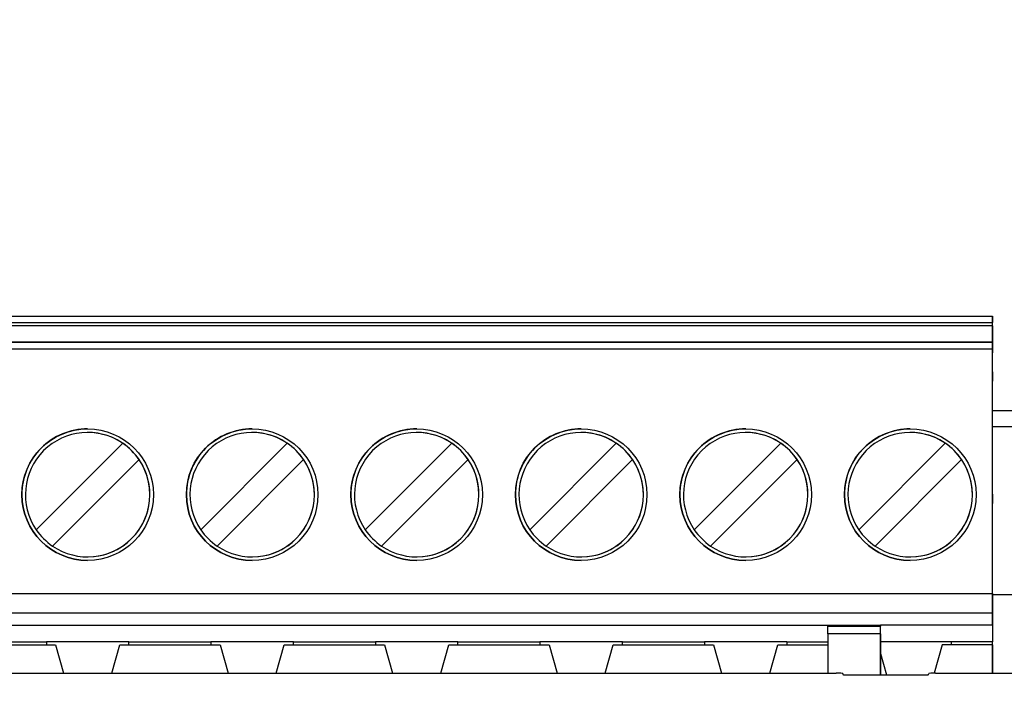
# Paper-space layout 'Sheet2' of a CAD drawing. Header units: millimetres. Extents: x -7 to 413, y -22 to 275.
# Tile 17 of 41: x 80.44 to 86.43, y 179.89 to 183.94. Entities that reach past the tile are written whole.
import ezdxf

# ---------------------------------------------------------------- set-up
doc = ezdxf.new("R2010")
doc.units = ezdxf.units.MM
doc.header["$PDSIZE"] = -1
doc.styles.add('SLDTEXTSTYLE1', font='TXT', dxfattribs={"width": 0.75})
doc.dimstyles.new('SLDDIMSTYLE1', dxfattribs={"dimtxt": 2.5, "dimasz": 3, "dimexe": 0, "dimexo": 0.0625, "dimtad": 1, "dimdec": 1, "dimlfac": 5, "dimrnd": 1e-09, "dimzin": 4, "dimdsep": 46, "dimtxsty": 'SLDTEXTSTYLE1', "dimblk1": 'CLOSED', "dimblk2": 'CLOSED', "dimsah": 1, "dimcen": 0.09, "dimadec": 0, "dimazin": 1, "dimtfac": 1, "dimtofl": 0, "dimtmove": 0, "dimatfit": 3, "dimldrblk": 'CLOSED', "dimfxl": 1, "dimfrac": 2, "dimtolj": 1, "dimtzin": 12, "dimarcsym": 0})

# ---------------------------------------------------------------- blocks, each defined once
blk = doc.blocks.new('_Closed')
at = {"color": 0, "linetype": 'ByBlock', "lineweight": -2}
for p, q in [((-1, 0.166667), (0, 0)), ((-1, 0.166667), (-1, -0.166667)), ((0, 0), (-1, -0.166667)), ((0, 0), (-1, 0))]:
    blk.add_line(p, q, dxfattribs=at)
blk = doc.blocks.new('_D_26')
at = {"color": 0, "linetype": 'Continuous', "lineweight": -2}
for p, q in [((74.3535, 234.7426), (46.4868, 234.7426)), ((46.4868, 231.7426), (46.4868, 45.3426)), ((85.7338, 42.3426), (46.4868, 42.3426))]:
    blk.add_line(p, q, dxfattribs=at)
at = {"layer": 'Defpoints', "color": 0}
for p in [(74.416, 234.7426), (46.4868, 42.3426), (85.7963, 42.3426)]:
    blk.add_point(p, dxfattribs=at)
at = {"color": 0, "lineweight": -2, "xscale": 3, "yscale": 3, "zscale": 3}
for p, rotation in [((46.4868, 234.7426), 90.0000000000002), ((46.4868, 42.3426), 270.0000000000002)]:
    blk.add_blockref('_Closed', p, dxfattribs=dict(at, rotation=rotation))
at = {"color": 0, "lineweight": 18, "insert": (43.3618, 138.5426), "char_height": 2.5, "attachment_point": 2, "rotation": 90, "style": 'SLDTEXTSTYLE1'}
blk.add_mtext('\\A1;962.0', dxfattribs=at)

psp = doc.layouts.new('Sheet2')

# ---------------------------------------------------------------- linework, layer by layer
at = {"color": 7, "linetype": 'Continuous', "lineweight": 25}
for p, q in [((76.358, 182.1345), (86.358, 182.1345)), ((86.358, 182.1345), (86.358, 182.0945)), ((86.358, 182.1345), (86.358, 182.1345)), ((86.358, 181.7083), (86.358, 182.1345)), ((76.358, 182.0945), (86.358, 182.0945)), ((86.358, 182.0745), (76.358, 182.0745)), ((86.358, 182.0745), (86.358, 182.0945)), ((86.358, 182.0745), (86.358, 181.9104)), ((76.358, 181.9785), (86.358, 181.9785)), ((86.358, 181.9736), (76.358, 181.9736)), ((86.358, 181.9736), (86.358, 181.9785)), ((86.358, 181.9785), (86.358, 181.9104)), ((86.358, 181.9736), (86.358, 181.9337)), ((86.358, 181.9337), (76.358, 181.9337)), ((86.358, 180.4485), (86.358, 181.9337)), ((86.358, 181.7944), (86.358, 181.7382)), ((86.358, 181.7944), (86.358, 181.7944)), ((86.358, 181.7382), (86.358, 181.7944)), ((86.358, 181.0506), (86.358, 181.7382)), ((86.358, 181.7083), (86.358, 181.7382)), ((86.358, 181.5601), (86.6129, 181.5601)), ((80.858, 181.4268), (80.858, 181.4268)), ((81.858, 181.4268), (81.858, 181.4268)), ((82.858, 181.4268), (82.858, 181.4268)), ((83.858, 181.4268), (83.858, 181.4268)), ((84.858, 181.4268), (84.858, 181.4268)), ((85.858, 181.4268), (85.858, 181.4268)), ((80.5456, 180.8351), (81.0714, 181.3609)), ((80.5456, 180.8351), (81.0714, 181.3609)), ((81.0714, 181.3609), (81.0714, 181.3609)), ((81.5456, 180.8351), (82.0714, 181.3609)), ((81.5456, 180.8351), (82.0714, 181.3609)), ((82.0714, 181.3609), (82.0714, 181.3609)), ((82.5456, 180.8351), (83.0714, 181.3609)), ((82.5456, 180.8351), (83.0714, 181.3609)), ((83.0714, 181.3609), (83.0714, 181.3609)), ((83.5456, 180.8351), (84.0714, 181.3609)), ((83.5456, 180.8351), (84.0714, 181.3609)), ((84.0714, 181.3609), (84.0714, 181.3609)), ((84.5456, 180.8351), (85.0714, 181.3609)), ((84.5456, 180.8351), (85.0714, 181.3609)), ((85.0714, 181.3609), (85.0714, 181.3609)), ((85.5456, 180.8351), (86.0714, 181.3609)), ((85.5456, 180.8351), (86.0714, 181.3609)), ((86.0714, 181.3609), (86.0714, 181.3609)), ((81.1704, 181.2619), (80.6446, 180.7361)), ((81.1704, 181.2619), (81.1704, 181.2619)), ((82.1704, 181.2619), (81.6446, 180.7361)), ((82.1704, 181.2619), (82.1704, 181.2619)), ((83.1704, 181.2619), (82.6446, 180.7361)), ((83.1704, 181.2619), (83.1704, 181.2619)), ((84.1704, 181.2619), (83.6446, 180.7361)), ((84.1704, 181.2619), (84.1704, 181.2619)), ((85.1704, 181.2619), (84.6446, 180.7361)), ((85.1704, 181.2619), (85.1704, 181.2619)), ((86.1704, 181.2619), (85.6446, 180.7361)), ((86.1704, 181.2619), (86.1704, 181.2619)), ((86.358, 181.0506), (86.358, 181.0855)), ((86.358, 180.3285), (86.358, 181.0855)), ((86.358, 180.9944), (86.358, 181.0506)), ((86.358, 181.0506), (86.358, 180.9944)), ((86.358, 180.9944), (86.358, 180.9944)), ((80.5456, 180.8351), (80.5456, 180.8351)), ((81.5456, 180.8351), (81.5456, 180.8351)), ((82.5456, 180.8351), (82.5456, 180.8351)), ((83.5456, 180.8351), (83.5456, 180.8351)), ((84.5456, 180.8351), (84.5456, 180.8351)), ((85.5456, 180.8351), (85.5456, 180.8351)), ((80.858, 180.6702), (80.858, 180.6702)), ((81.858, 180.6702), (81.858, 180.6702)), ((82.858, 180.6702), (82.858, 180.6702)), ((83.858, 180.6702), (83.858, 180.6702)), ((84.858, 180.6702), (84.858, 180.6702)), ((85.858, 180.6702), (85.858, 180.6702)), ((76.358, 180.4485), (86.358, 180.4485)), ((86.358, 180.4485), (86.358, 180.3285)), ((86.5593, 180.4395), (86.358, 180.4395)), ((86.358, 180.3285), (76.358, 180.3285)), ((86.358, 180.2545), (86.358, 180.3285)), ((86.358, 180.3285), (86.358, 180.3285)), ((86.358, 180.3285), (86.358, 180.3285)), ((86.358, 180.3285), (86.358, 180.1545)), ((77.358, 180.2545), (85.358, 180.2545)), ((85.358, 180.2545), (85.678, 180.2545)), ((85.358, 180.2545), (85.358, 180.2481)), ((85.358, 180.2481), (85.678, 180.2481)), ((86.358, 180.2545), (85.678, 180.2545)), ((85.678, 180.2545), (85.678, 180.2481)), ((85.678, 180.203), (85.678, 180.2481)), ((86.358, 180.2545), (86.358, 180.1545)), ((86.358, 180.2545), (86.358, 180.2545)), ((80.109, 180.1545), (80.607, 180.1545)), ((81.109, 180.1545), (80.607, 180.1545)), ((80.607, 180.1545), (80.607, 180.1345)), ((81.109, 180.1545), (81.607, 180.1545)), ((81.109, 180.1345), (81.109, 180.1545)), ((82.109, 180.1545), (81.607, 180.1545)), ((81.607, 180.1545), (81.607, 180.1345)), ((82.109, 180.1545), (82.607, 180.1545)), ((82.109, 180.1345), (82.109, 180.1545)), ((83.109, 180.1545), (82.607, 180.1545)), ((82.607, 180.1545), (82.607, 180.1345)), ((83.109, 180.1545), (83.607, 180.1545)), ((83.109, 180.1345), (83.109, 180.1545)), ((84.109, 180.1545), (83.607, 180.1545)), ((83.607, 180.1545), (83.607, 180.1345)), ((84.109, 180.1545), (84.607, 180.1545)), ((84.109, 180.1345), (84.109, 180.1545)), ((85.109, 180.1545), (84.607, 180.1545)), ((84.607, 180.1545), (84.607, 180.1345)), ((85.109, 180.1545), (85.358, 180.1545)), ((85.109, 180.1545), (85.109, 180.1345)), ((85.678, 180.203), (85.358, 180.203)), ((85.358, 180.203), (85.358, 179.9626)), ((85.678, 180.203), (85.678, 179.9522)), ((85.678, 179.9522), (85.678, 180.1919)), ((86.109, 180.1545), (85.678, 180.1545)), ((86.358, 180.1545), (86.109, 180.1545)), ((86.109, 180.1345), (86.109, 180.1545)), ((86.358, 180.1345), (86.358, 180.1545)), ((86.358, 180.1545), (86.358, 180.1545)), ((86.358, 180.1345), (86.358, 180.1545)), ((80.053, 180.1345), (80.663, 180.1345)), ((80.663, 180.1345), (80.7119, 179.9626)), ((80.663, 180.1345), (80.663, 180.1345)), ((80.663, 180.1345), (80.7119, 179.9626)), ((81.0041, 179.9626), (81.053, 180.1345)), ((81.053, 180.1345), (81.663, 180.1345)), ((81.663, 180.1345), (81.7119, 179.9626)), ((81.663, 180.1345), (81.663, 180.1345)), ((81.663, 180.1345), (81.7119, 179.9626)), ((82.0041, 179.9626), (82.053, 180.1345)), ((82.053, 180.1345), (82.663, 180.1345)), ((82.663, 180.1345), (82.7119, 179.9626)), ((82.663, 180.1345), (82.663, 180.1345)), ((82.663, 180.1345), (82.7119, 179.9626)), ((83.0041, 179.9626), (83.053, 180.1345)), ((83.053, 180.1345), (83.663, 180.1345)), ((83.663, 180.1345), (83.7119, 179.9626)), ((83.663, 180.1345), (83.663, 180.1345)), ((83.663, 180.1345), (83.7119, 179.9626)), ((84.0041, 179.9626), (84.053, 180.1345)), ((84.053, 180.1345), (84.663, 180.1345)), ((84.663, 180.1345), (84.7119, 179.9626)), ((84.663, 180.1345), (84.663, 180.1345)), ((84.663, 180.1345), (84.7119, 179.9626)), ((85.0041, 179.9626), (85.053, 180.1345)), ((85.053, 180.1345), (85.358, 180.1345)), ((86.053, 180.1345), (86.0041, 179.9626)), ((86.358, 180.1345), (86.053, 180.1345)), ((86.358, 179.9626), (86.358, 180.1345)), ((86.358, 180.1345), (86.358, 179.9626)), ((85.678, 180.0818), (85.7149, 179.9522)), ((85.678, 180.0818), (85.7149, 179.9522)), ((77.2092, 179.9626), (85.408, 179.9626)), ((85.448, 179.9606), (85.4491, 179.9542)), ((85.4891, 179.9522), (85.9298, 179.9522)), ((85.9698, 179.9542), (85.9708, 179.9606)), ((86.0108, 179.9626), (86.5637, 179.9626))]:
    psp.add_line(p, q, dxfattribs=at)
at = {"color": 8, "linetype": 'Continuous', "lineweight": 25}
psp.add_line((86.6129, 181.4601), (86.358, 181.4601), dxfattribs=at)
at = {"color": 7, "linetype": 'Continuous', "lineweight": 25, "flags": 128}
for points in [[(85.358, 180.203), (85.358, 180.2111), (85.358, 180.2187), (85.358, 180.2258), (85.358, 180.2321), (85.358, 180.2376), (85.358, 180.2422), (85.358, 180.2457), (85.358, 180.2481)], [(85.678, 180.1919), (85.678, 180.204), (85.678, 180.2156), (85.678, 180.2265), (85.678, 180.236), (85.678, 180.2438), (85.678, 180.2497), (85.678, 180.2533), (85.678, 180.2545)]]:
    psp.add_lwpolyline(points, dxfattribs=at)
at = {"color": 7, "linetype": 'Continuous', "lineweight": 25}
for centre in [(80.858, 181.0485), (81.858, 181.0485), (82.858, 181.0485), (83.858, 181.0485), (84.858, 181.0485), (85.858, 181.0485)]:
    psp.add_circle(centre, 0.4, dxfattribs=at)
for centre, radius, start, end in [((80.858, 181.0485), 0.4, 89.99999, 179.99999), ((80.858, 181.0485), 0.3783, 55.6634, 214.33659), ((80.858, 181.0485), 0.3783, 359.99999, 89.99999), ((81.858, 181.0485), 0.4, 89.99999, 179.99999), ((81.858, 181.0485), 0.3783, 55.6634, 214.33659), ((81.858, 181.0485), 0.3783, 269.99999, 89.99999), ((82.858, 181.0485), 0.4, 89.99999, 179.99999), ((82.858, 181.0485), 0.3783, 55.6634, 214.33659), ((82.858, 181.0485), 0.3783, 269.99999, 89.99999), ((83.858, 181.0485), 0.4, 89.99999, 179.99999), ((83.858, 181.0485), 0.3783, 55.6634, 214.33659), ((83.858, 181.0485), 0.3783, 269.99999, 89.99999), ((84.858, 181.0485), 0.4, 89.99999, 179.99999), ((84.858, 181.0485), 0.3783, 55.6634, 214.33659), ((84.858, 181.0485), 0.3783, 269.99999, 89.99999), ((85.858, 181.0485), 0.4, 89.99999, 179.99999), ((85.858, 181.0485), 0.3783, 55.6634, 214.33659), ((85.858, 181.0485), 0.3783, 359.99999, 89.99999), ((80.858, 181.0485), 0.3783, 34.33655, 55.66344), ((81.858, 181.0485), 0.3783, 34.33655, 55.66344), ((82.858, 181.0485), 0.3783, 34.33655, 55.66344), ((83.858, 181.0485), 0.3783, 34.33655, 55.66344), ((84.858, 181.0485), 0.3783, 34.33655, 55.66344), ((85.858, 181.0485), 0.3783, 34.33655, 55.66344), ((80.858, 181.0485), 0.3783, 235.6634, 34.33659), ((81.858, 181.0485), 0.3783, 235.6634, 34.33659), ((82.858, 181.0485), 0.3783, 235.6634, 34.33659), ((83.858, 181.0485), 0.3783, 235.6634, 34.33659), ((84.858, 181.0485), 0.3783, 235.6634, 34.33659), ((85.858, 181.0485), 0.3783, 235.6634, 34.33659), ((80.858, 181.0485), 0.4, 179.99999, 269.99999), ((80.858, 181.0485), 0.3783, 269.99999, 359.99999), ((81.858, 181.0485), 0.4, 179.99999, 269.99999), ((82.858, 181.0485), 0.4, 179.99999, 269.99999), ((83.858, 181.0485), 0.4, 179.99999, 269.99999), ((84.858, 181.0485), 0.4, 179.99999, 269.99999), ((85.858, 181.0485), 0.4, 179.99999, 269.99999), ((85.858, 181.0485), 0.3783, 269.99999, 359.99999), ((80.858, 181.0485), 0.3783, 214.33655, 235.66344), ((81.858, 181.0485), 0.3783, 214.33655, 235.66344), ((82.858, 181.0485), 0.3783, 214.33655, 235.66344), ((83.858, 181.0485), 0.3783, 214.33655, 235.66344), ((84.858, 181.0485), 0.3783, 214.33655, 235.66344), ((85.858, 181.0485), 0.3783, 214.33655, 235.66344)]:
    psp.add_arc(centre, radius, start, end, dxfattribs=at)
for centre, start_param, end_param in [((85.408, 179.9606), 0.008727, 1.570796), ((85.4891, 179.9543), 3.150319, 4.712389), ((85.9298, 179.9543), 4.712389, 6.274459), ((86.0108, 179.9606), 1.570796, 3.132866)]:
    psp.add_ellipse(centre, major_axis=(0.04, 0), ratio=0.052408, start_param=start_param, end_param=end_param, dxfattribs=at)

# ---------------------------------------------------------------- dimensions: what is measured, and where the dimension line sits
at = {"color": 7, "linetype": 'Continuous', "lineweight": 18}
dim = psp.add_linear_dim(base=(46.4868, 42.3426), p1=(74.416, 234.7426), p2=(85.7963, 42.3426), angle=90, dimstyle='SLDDIMSTYLE1', dxfattribs=at)
dim.commit()
dim.dimension.update_dxf_attribs({"geometry": '_D_26', "text_midpoint": (46.4868, 138.5426), "dimtype": 160})

doc.saveas('drawing.dxf')
